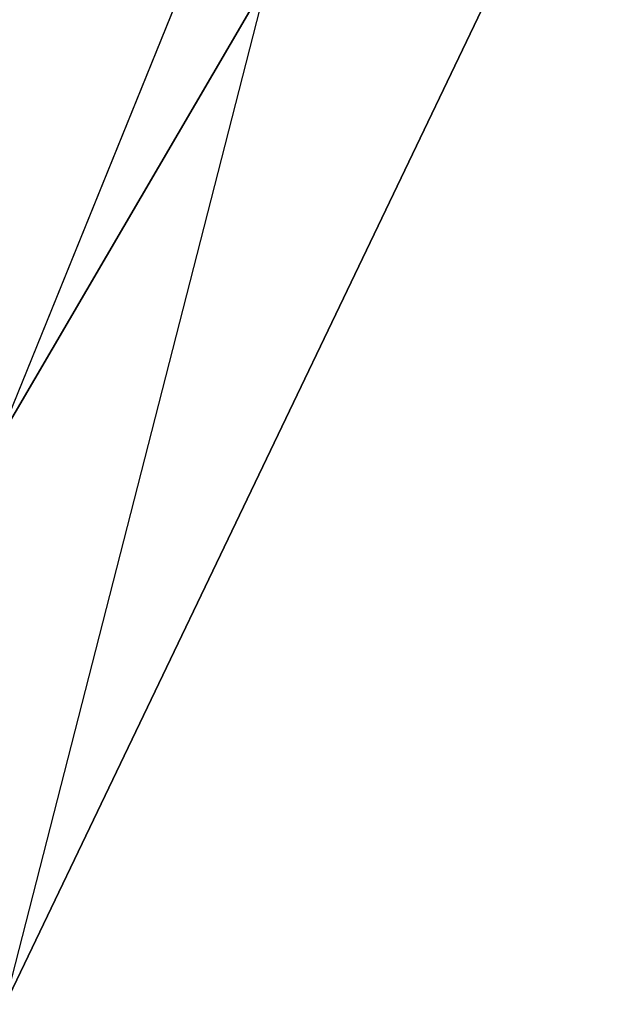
# Model space of a CAD drawing. Header units: metres. Extents: x -305 to 296, y -370 to 370.
# Tile 12 of 13: x 173 to 296, y 23 to 224. Entities that reach past the tile are written whole.
import ezdxf

# ---------------------------------------------------------------- set-up
doc = ezdxf.new("R2010")
doc.units = ezdxf.units.M

msp = doc.modelspace()

# ---------------------------------------------------------------- linework, layer by layer
for points in [[(243.202, 321.852, -226.333), (243.199, 321.811, -230.333), (80.5861, 141.904, -230.333)], [(243.202, 321.852, -226.333), (80.5861, 141.904, -230.333), (80.5892, 141.945, -226.333)], [(243.199, 321.811, -230.333), (168.521, 137.786, -230.333), (80.5861, 141.904, -230.333)], [(243.202, 321.852, -226.333), (168.524, 137.828, -226.333), (80.5892, 141.945, -226.333)], [(223.569, 232.007, -230.333), (243.199, 321.811, -230.333), (168.521, 137.786, -230.333)], [(223.572, 232.049, -226.333), (243.202, 321.852, -226.333), (168.524, 137.828, -226.333)], [(170.123, 23.0689, -226.333), (170.12, 23.0271, -230.333), (295.659, 285.204, -230.333)], [(170.12, 23.0271, -230.333), (223.569, 232.007, -230.333), (295.659, 285.204, -230.333)], [(170.123, 23.0689, -226.333), (223.572, 232.049, -226.333), (295.662, 285.245, -226.333)], [(170.123, 23.0689, -226.333), (295.659, 285.204, -230.333), (295.662, 285.245, -226.333)], [(168.521, 137.786, -230.333), (170.12, 23.0271, -230.333), (223.569, 232.007, -230.333)], [(168.524, 137.828, -226.333), (170.123, 23.0689, -226.333), (223.572, 232.049, -226.333)]]:
    msp.add_3dface(points)

doc.saveas('drawing.dxf')
